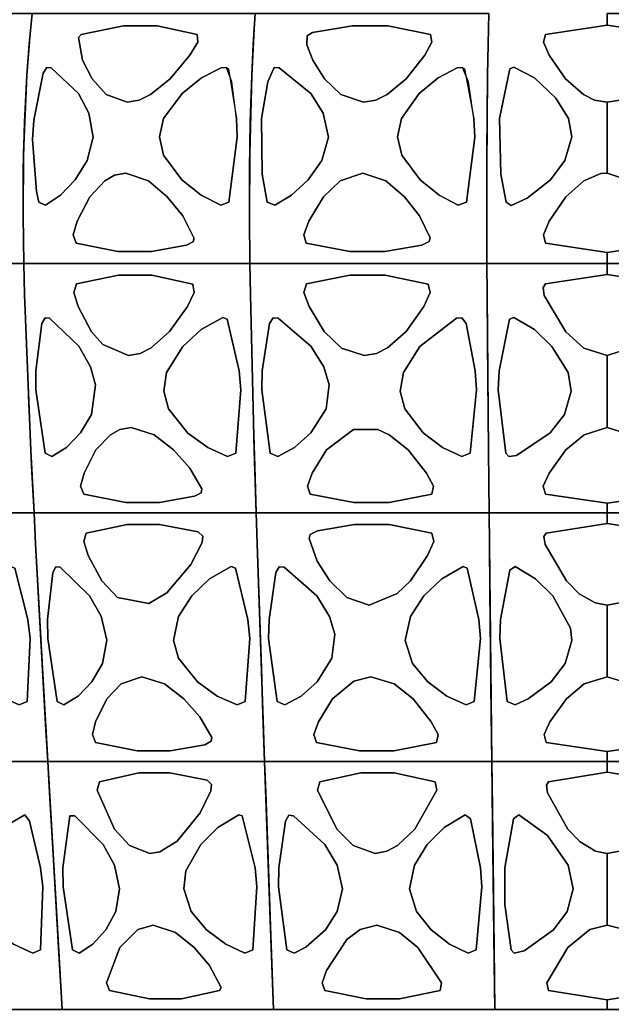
# Model space of a CAD drawing. Header units: centimetres. Extents: x -23.7 to 23.7, y -29.6 to 29.6.
# Tile 18 of 32: x -9.9 to 0.1, y -0.1 to 16.5. Entities that reach past the tile are written whole.
import ezdxf

# ---------------------------------------------------------------- set-up
doc = ezdxf.new("R2010")
doc.units = ezdxf.units.CM
doc.layers.get('0').update_dxf_attribs({"true_color": 0x5890e1})

msp = doc.modelspace()

# ---------------------------------------------------------------- linework, layer by layer
at = {"color": 121, "true_color": 0xa6e5e5}
for points in [[(-9.861, 14.006, 0), (-9.842, 14.801, 0), (-9.803, 15.59, 0), (-9.712, 16.629, 0), (-10.362, 16.629, 0), (-11.444, 16.629, 0), (-12.311, 16.629, 0), (-13.177, 16.629, 0), (-13.246, 16.112, 0), (-13.3, 15.59, 0), (-13.373, 14.271, 0), (-13.382, 13.209, 0), (-13.369, 12.415, 0), (-12.929, 12.415, 0), (-11.611, 12.415, 0), (-10.513, 12.415, 0), (-9.853, 12.415, 0), (-9.863, 13.209, 0)], [(-9.842, 14.801, 0), (-9.861, 14.006, 0), (-9.863, 13.209, 0), (-9.853, 12.415, 0), (-10.513, 12.415, 0), (-11.611, 12.415, 0), (-12.929, 12.415, 0), (-13.369, 12.415, 0), (-13.382, 13.209, 0), (-13.373, 14.271, 0), (-13.3, 15.59, 0), (-13.246, 16.112, 0), (-13.177, 16.629, 0), (-12.311, 16.629, 0), (-11.444, 16.629, 0), (-10.362, 16.629, 0), (-9.712, 16.629, 0), (-9.739, 16.371, 0), (-9.803, 15.59, 0)], [(-6.044, 14.006, 0), (-6.032, 14.801, 0), (-6.008, 15.59, 0), (-5.952, 16.629, 0), (-6.657, 16.629, 0), (-7.832, 16.629, 0), (-8.772, 16.629, 0), (-9.712, 16.629, 0), (-9.763, 16.112, 0), (-9.803, 15.59, 0), (-9.856, 14.271, 0), (-9.863, 13.209, 0), (-9.853, 12.415, 0), (-9.377, 12.415, 0), (-7.946, 12.415, 0), (-6.754, 12.415, 0), (-6.039, 12.415, 0), (-6.045, 13.209, 0)], [(-7.832, 16.629, 0), (-6.657, 16.629, 0), (-5.952, 16.629, 0), (-5.969, 16.371, 0), (-6.008, 15.59, 0), (-6.032, 14.801, 0), (-6.044, 14.006, 0), (-6.045, 13.209, 0), (-6.039, 12.415, 0), (-6.754, 12.415, 0), (-7.946, 12.415, 0), (-9.377, 12.415, 0), (-9.853, 12.415, 0), (-9.863, 13.209, 0), (-9.856, 14.271, 0), (-9.803, 15.59, 0), (-9.763, 16.112, 0), (-9.712, 16.629, 0), (-8.772, 16.629, 0)], [(-2.043, 14.006, 0), (-2.039, 14.801, 0), (-2.031, 15.59, 0), (-2.012, 16.629, 0), (-2.751, 16.629, 0), (-3.982, 16.629, 0), (-4.967, 16.629, 0), (-5.952, 16.629, 0), (-5.984, 16.112, 0), (-6.008, 15.59, 0), (-6.041, 14.271, 0), (-6.045, 13.209, 0), (-6.039, 12.415, 0), (-5.539, 12.415, 0), (-4.04, 12.415, 0), (-2.791, 12.415, 0), (-2.042, 12.415, 0), (-2.044, 13.209, 0)], [(-2.039, 14.801, 0), (-2.043, 14.006, 0), (-2.044, 13.209, 0), (-2.042, 12.415, 0), (-2.791, 12.415, 0), (-4.04, 12.415, 0), (-5.539, 12.415, 0), (-6.039, 12.415, 0), (-6.045, 13.209, 0), (-6.041, 14.271, 0), (-6.008, 15.59, 0), (-5.984, 16.112, 0), (-5.952, 16.629, 0), (-4.967, 16.629, 0), (-3.982, 16.629, 0), (-2.751, 16.629, 0), (-2.012, 16.629, 0), (-2.018, 16.371, 0), (-2.031, 15.59, 0)], [(-7.907, 15.17, 0), (-7.717, 15.263, 0), (-7.386, 15.53, 0), (-7.051, 15.929, 0), (-6.919, 16.146, 0), (-6.927, 16.278, 0), (-7.604, 16.421, 0), (-8.171, 16.421, 0), (-8.887, 16.278, 0), (-8.931, 16.224, 0), (-8.864, 15.843, 0), (-8.702, 15.529, 0), (-8.461, 15.263, 0), (-8.108, 15.133, 0)], [(-8.171, 16.421, 0), (-7.604, 16.421, 0), (-6.927, 16.278, 0), (-6.919, 16.146, 0), (-7.051, 15.929, 0), (-7.386, 15.53, 0), (-7.717, 15.263, 0), (-7.907, 15.17, 0), (-8.108, 15.133, 0), (-8.461, 15.263, 0), (-8.702, 15.529, 0), (-8.864, 15.843, 0), (-8.931, 16.224, 0), (-8.887, 16.278, 0)], [(-3.723, 15.264, 0), (-3.915, 15.17, 0), (-4.124, 15.133, 0), (-4.504, 15.263, 0), (-4.78, 15.529, 0), (-4.98, 15.843, 0), (-5.081, 16.1, 0), (-5.073, 16.254, 0), (-4.981, 16.307, 0), (-4.307, 16.421, 0), (-3.714, 16.421, 0), (-2.994, 16.278, 0), (-2.972, 16.146, 0), (-3.089, 15.929, 0), (-3.401, 15.53, 0)], [(-3.915, 15.17, 0), (-3.723, 15.264, 0), (-3.401, 15.53, 0), (-3.089, 15.929, 0), (-2.972, 16.146, 0), (-2.994, 16.278, 0), (-3.714, 16.421, 0), (-4.307, 16.421, 0), (-4.981, 16.307, 0), (-5.073, 16.254, 0), (-5.081, 16.1, 0), (-4.98, 15.843, 0), (-4.78, 15.529, 0), (-4.504, 15.263, 0), (-4.124, 15.133, 0)], [(-9.641, 13.625, 0), (-9.705, 14.507, 0), (-9.684, 14.83, 0), (-9.525, 15.623, 0), (-9.462, 15.721, 0), (-9.39, 15.716, 0), (-8.931, 15.282, 0), (-8.753, 14.951, 0), (-8.68, 14.545, 0), (-8.782, 14.149, 0), (-8.987, 13.824, 0), (-9.235, 13.566, 0), (-9.487, 13.399, 0), (-9.6, 13.445, 0)], [(-9.705, 14.507, 0), (-9.641, 13.625, 0), (-9.6, 13.445, 0), (-9.487, 13.399, 0), (-9.235, 13.566, 0), (-8.987, 13.824, 0), (-8.782, 14.149, 0), (-8.68, 14.545, 0), (-8.753, 14.951, 0), (-8.931, 15.282, 0), (-9.39, 15.716, 0), (-9.462, 15.721, 0), (-9.525, 15.623, 0), (-9.684, 14.83, 0)], [(-6.392, 13.445, 0), (-6.252, 14.543, 0), (-6.263, 14.857, 0), (-6.343, 15.476, 0), (-6.432, 15.721, 0), (-6.524, 15.716, 0), (-6.853, 15.543, 0), (-7.183, 15.28, 0), (-7.495, 14.856, 0), (-7.565, 14.547, 0), (-7.496, 14.241, 0), (-7.186, 13.823, 0), (-6.859, 13.565, 0), (-6.532, 13.398, 0)], [(-6.252, 14.543, 0), (-6.392, 13.445, 0), (-6.532, 13.398, 0), (-6.859, 13.565, 0), (-7.186, 13.823, 0), (-7.496, 14.241, 0), (-7.565, 14.547, 0), (-7.495, 14.856, 0), (-7.183, 15.28, 0), (-6.853, 15.543, 0), (-6.524, 15.716, 0), (-6.432, 15.721, 0), (-6.402, 15.698, 0), (-6.263, 14.857, 0)], [(-5.833, 13.917, 0), (-5.845, 14.857, 0), (-5.734, 15.476, 0), (-5.628, 15.721, 0), (-5.548, 15.716, 0), (-5.014, 15.281, 0), (-4.804, 14.951, 0), (-4.716, 14.545, 0), (-4.826, 14.149, 0), (-5.056, 13.824, 0), (-5.337, 13.566, 0), (-5.621, 13.399, 0), (-5.747, 13.445, 0)], [(-5.845, 14.857, 0), (-5.833, 13.917, 0), (-5.747, 13.445, 0), (-5.621, 13.399, 0), (-5.337, 13.566, 0), (-5.056, 13.824, 0), (-4.826, 14.149, 0), (-4.716, 14.545, 0), (-4.804, 14.951, 0), (-5.014, 15.281, 0), (-5.548, 15.716, 0), (-5.628, 15.721, 0), (-5.734, 15.476, 0)], [(-2.385, 13.445, 0), (-2.248, 14.543, 0), (-2.262, 14.857, 0), (-2.355, 15.476, 0), (-2.454, 15.721, 0), (-2.544, 15.716, 0), (-2.864, 15.543, 0), (-3.182, 15.28, 0), (-3.482, 14.856, 0), (-3.547, 14.547, 0), (-3.476, 14.241, 0), (-3.169, 13.823, 0), (-2.847, 13.565, 0), (-2.524, 13.398, 0)], [(-2.248, 14.543, 0), (-2.385, 13.445, 0), (-2.524, 13.398, 0), (-2.847, 13.565, 0), (-3.169, 13.823, 0), (-3.476, 14.241, 0), (-3.547, 14.547, 0), (-3.482, 14.856, 0), (-3.182, 15.28, 0), (-2.864, 15.543, 0), (-2.544, 15.716, 0), (-2.454, 15.721, 0), (-2.422, 15.698, 0), (-2.262, 14.857, 0)], [(-1.831, 14.857, 0), (-1.809, 13.917, 0), (-1.719, 13.445, 0), (-1.633, 13.389, 0), (-1.363, 13.512, 0), (-0.972, 13.823, 0), (-0.725, 14.148, 0), (-0.609, 14.547, 0), (-0.667, 14.856, 0), (-0.879, 15.204, 0), (-1.238, 15.543, 0), (-1.586, 15.727, 0), (-1.655, 15.697, 0)], [(-1.809, 13.917, 0), (-1.831, 14.857, 0), (-1.655, 15.697, 0), (-1.586, 15.727, 0), (-1.238, 15.543, 0), (-0.879, 15.204, 0), (-0.667, 14.856, 0), (-0.609, 14.547, 0), (-0.725, 14.148, 0), (-0.972, 13.823, 0), (-1.363, 13.512, 0), (-1.633, 13.389, 0), (-1.719, 13.445, 0)], [(-7.751, 13.809, 0), (-8.131, 13.939, 0), (-8.321, 13.902, 0), (-8.485, 13.808, 0), (-8.74, 13.537, 0), (-8.953, 13.125, 0), (-9.018, 12.897, 0), (-8.97, 12.758, 0), (-8.264, 12.613, 0), (-7.699, 12.613, 0), (-7.107, 12.719, 0), (-6.993, 12.782, 0), (-6.983, 12.848, 0), (-7.173, 13.214, 0), (-7.435, 13.539, 0)], [(-8.131, 13.939, 0), (-7.751, 13.809, 0), (-7.435, 13.539, 0), (-7.173, 13.214, 0), (-6.983, 12.848, 0), (-6.993, 12.782, 0), (-7.107, 12.719, 0), (-7.699, 12.613, 0), (-8.264, 12.613, 0), (-8.97, 12.758, 0), (-9.018, 12.897, 0), (-8.953, 13.125, 0), (-8.74, 13.537, 0), (-8.485, 13.808, 0), (-8.321, 13.902, 0)], [(-3.762, 12.613, 0), (-4.354, 12.613, 0), (-5.088, 12.758, 0), (-5.131, 12.897, 0), (-5.048, 13.125, 0), (-4.797, 13.537, 0), (-4.514, 13.808, 0), (-4.136, 13.939, 0), (-3.744, 13.809, 0), (-3.429, 13.538, 0), (-3.177, 13.214, 0), (-3.001, 12.848, 0), (-3.015, 12.782, 0), (-3.137, 12.719, 0)], [(-4.354, 12.613, 0), (-3.762, 12.613, 0), (-3.137, 12.719, 0), (-3.015, 12.782, 0), (-3.001, 12.848, 0), (-3.177, 13.214, 0), (-3.429, 13.538, 0), (-3.744, 13.809, 0), (-4.136, 13.939, 0), (-4.514, 13.808, 0), (-4.797, 13.537, 0), (-5.048, 13.125, 0), (-5.131, 12.897, 0), (-5.088, 12.758, 0)], [(-13.188, 8.994, 0), (-13.352, 11.887, 0), (-13.369, 12.415, 0), (-12.929, 12.415, 0), (-10.732, 12.415, 0), (-9.853, 12.415, 0), (-9.841, 11.887, 0), (-9.734, 9.256, 0), (-9.68, 8.206, 0), (-10.328, 8.206, 0), (-11.407, 8.206, 0), (-12.27, 8.206, 0), (-13.134, 8.206, 0)], [(-13.352, 11.887, 0), (-13.257, 10.044, 0), (-13.188, 8.994, 0), (-13.134, 8.206, 0), (-12.27, 8.206, 0), (-11.407, 8.206, 0), (-10.328, 8.206, 0), (-9.68, 8.206, 0), (-9.734, 9.256, 0), (-9.841, 11.887, 0), (-9.853, 12.415, 0), (-10.293, 12.415, 0), (-11.611, 12.415, 0), (-12.929, 12.415, 0), (-13.369, 12.415, 0)], [(-9.841, 11.887, 0), (-9.771, 10.044, 0), (-9.721, 8.994, 0), (-9.68, 8.206, 0), (-8.744, 8.206, 0), (-7.807, 8.206, 0), (-6.636, 8.206, 0), (-5.933, 8.206, 0), (-5.966, 9.256, 0), (-6.031, 11.887, 0), (-6.039, 12.415, 0), (-6.516, 12.415, 0), (-7.946, 12.415, 0), (-9.377, 12.415, 0), (-9.853, 12.415, 0)], [(-9.377, 12.415, 0), (-7.946, 12.415, 0), (-6.516, 12.415, 0), (-6.039, 12.415, 0), (-6.031, 11.887, 0), (-5.966, 9.256, 0), (-5.933, 8.206, 0), (-6.636, 8.206, 0), (-7.807, 8.206, 0), (-8.744, 8.206, 0), (-9.68, 8.206, 0), (-9.721, 8.994, 0), (-9.841, 11.887, 0), (-9.853, 12.415, 0)], [(-2.742, 8.206, 0), (-3.969, 8.206, 0), (-4.951, 8.206, 0), (-5.933, 8.206, 0), (-5.958, 8.994, 0), (-6.031, 11.887, 0), (-6.039, 12.415, 0), (-5.539, 12.415, 0), (-3.041, 12.415, 0), (-2.042, 12.415, 0), (-2.039, 11.887, 0), (-2.017, 9.256, 0), (-2.006, 8.206, 0)], [(-3.969, 8.206, 0), (-2.742, 8.206, 0), (-2.006, 8.206, 0), (-2.017, 9.256, 0), (-2.039, 11.887, 0), (-2.042, 12.415, 0), (-2.541, 12.415, 0), (-4.04, 12.415, 0), (-5.539, 12.415, 0), (-6.039, 12.415, 0), (-6.031, 11.887, 0), (-5.989, 10.044, 0), (-5.958, 8.994, 0), (-5.933, 8.206, 0), (-4.951, 8.206, 0)], [(-2.034, 11.096, 0), (-2.022, 9.781, 0), (-2.014, 8.994, 0), (-2.006, 8.206, 0), (-1.607, 8.206, 0), (-1.208, 8.206, 0), (-0.012, 8.206, 0), (-0.012, 8.369, 0), (-1.054, 8.522, 0), (-1.091, 8.657, 0), (-0.993, 8.876, 0), (-0.71, 9.269, 0), (-0.404, 9.524, 0), (-0.012, 9.644, 0), (-0.012, 10.246, 0), (-0.012, 10.858, 0), (-0.405, 10.986, 0), (-0.711, 11.262, 0), (-1.076, 11.875, 0), (-1.095, 12.009, 0), (-1.055, 12.067, 0), (-0.012, 12.228, 0), (-0.012, 12.415, 0), (-1.23, 12.415, 0), (-1.636, 12.415, 0), (-2.042, 12.415, 0), (-2.039, 11.887, 0)], [(-2.017, 9.256, 0), (-2.034, 11.096, 0), (-2.039, 11.887, 0), (-2.042, 12.415, 0), (-1.636, 12.415, 0), (-1.23, 12.415, 0), (-0.012, 12.415, 0), (-0.012, 12.228, 0), (-1.055, 12.067, 0), (-1.095, 12.009, 0), (-1.076, 11.875, 0), (-0.711, 11.262, 0), (-0.405, 10.986, 0), (-0.012, 10.858, 0), (-0.012, 10.246, 0), (-0.012, 9.644, 0), (-0.404, 9.524, 0), (-0.71, 9.269, 0), (-0.993, 8.876, 0), (-1.091, 8.657, 0), (-1.054, 8.522, 0), (-0.012, 8.369, 0), (-0.012, 8.206, 0), (-1.208, 8.206, 0), (-1.607, 8.206, 0), (-2.006, 8.206, 0), (-2.011, 8.731, 0)], [(-8.258, 12.213, 0), (-7.692, 12.213, 0), (-7.001, 12.066, 0), (-6.978, 11.924, 0), (-7.091, 11.689, 0), (-7.394, 11.263, 0), (-7.704, 10.988, 0), (-7.888, 10.894, 0), (-8.085, 10.858, 0), (-8.52, 11.048, 0), (-8.709, 11.262, 0), (-8.935, 11.687, 0), (-9.006, 11.923, 0), (-8.961, 12.067, 0)], [(-7.692, 12.213, 0), (-8.258, 12.213, 0), (-8.961, 12.067, 0), (-9.006, 11.923, 0), (-8.935, 11.687, 0), (-8.709, 11.262, 0), (-8.52, 11.048, 0), (-8.085, 10.858, 0), (-7.888, 10.894, 0), (-7.704, 10.988, 0), (-7.394, 11.263, 0), (-7.091, 11.689, 0), (-6.978, 11.924, 0), (-7.001, 12.066, 0)], [(-3.758, 12.213, 0), (-4.352, 12.213, 0), (-5.085, 12.067, 0), (-5.127, 11.924, 0), (-5.041, 11.689, 0), (-4.784, 11.263, 0), (-4.494, 10.987, 0), (-4.111, 10.858, 0), (-3.905, 10.894, 0), (-3.717, 10.988, 0), (-3.405, 11.263, 0), (-3.108, 11.689, 0), (-3, 11.924, 0), (-3.031, 12.066, 0)], [(-4.352, 12.213, 0), (-3.758, 12.213, 0), (-3.031, 12.066, 0), (-3, 11.924, 0), (-3.108, 11.689, 0), (-3.405, 11.263, 0), (-3.717, 10.988, 0), (-3.905, 10.894, 0), (-4.111, 10.858, 0), (-4.494, 10.987, 0), (-4.784, 11.263, 0), (-5.041, 11.689, 0), (-5.127, 11.924, 0), (-5.085, 12.067, 0)], [(-9.65, 10.279, 0), (-9.494, 9.212, 0), (-9.379, 9.159, 0), (-9.135, 9.311, 0), (-8.899, 9.554, 0), (-8.713, 9.868, 0), (-8.643, 10.368, 0), (-8.727, 10.669, 0), (-8.923, 11.016, 0), (-9.42, 11.49, 0), (-9.493, 11.498, 0), (-9.548, 11.401, 0), (-9.649, 10.603, 0)], [(-9.494, 9.212, 0), (-9.65, 10.279, 0), (-9.649, 10.603, 0), (-9.548, 11.401, 0), (-9.493, 11.498, 0), (-9.42, 11.49, 0), (-8.923, 11.016, 0), (-8.727, 10.669, 0), (-8.643, 10.368, 0), (-8.713, 9.868, 0), (-8.899, 9.554, 0), (-9.135, 9.311, 0), (-9.379, 9.159, 0)], [(-6.862, 11.298, 0), (-7.169, 11.014, 0), (-7.445, 10.571, 0), (-7.493, 10.26, 0), (-7.411, 9.959, 0), (-7.088, 9.553, 0), (-6.751, 9.31, 0), (-6.417, 9.159, 0), (-6.279, 9.212, 0), (-6.192, 10.279, 0), (-6.22, 10.603, 0), (-6.422, 11.474, 0), (-6.495, 11.503, 0)], [(-7.169, 11.014, 0), (-6.862, 11.298, 0), (-6.495, 11.503, 0), (-6.422, 11.474, 0), (-6.22, 10.603, 0), (-6.192, 10.279, 0), (-6.279, 9.212, 0), (-6.417, 9.159, 0), (-6.751, 9.31, 0), (-7.088, 9.553, 0), (-7.411, 9.959, 0), (-7.493, 10.26, 0), (-7.445, 10.571, 0)], [(-5.839, 10.279, 0), (-5.695, 9.212, 0), (-5.568, 9.159, 0), (-5.288, 9.31, 0), (-5.013, 9.554, 0), (-4.755, 9.959, 0), (-4.705, 10.368, 0), (-4.794, 10.669, 0), (-5.011, 11.016, 0), (-5.565, 11.49, 0), (-5.646, 11.498, 0), (-5.707, 11.401, 0), (-5.831, 10.603, 0)], [(-5.695, 9.212, 0), (-5.839, 10.279, 0), (-5.831, 10.603, 0), (-5.707, 11.401, 0), (-5.646, 11.498, 0), (-5.565, 11.49, 0), (-5.011, 11.016, 0), (-4.794, 10.669, 0), (-4.705, 10.368, 0), (-4.755, 9.959, 0), (-5.013, 9.554, 0), (-5.288, 9.31, 0), (-5.568, 9.159, 0)], [(-2.325, 9.212, 0), (-2.215, 10.279, 0), (-2.238, 10.603, 0), (-2.394, 11.4, 0), (-2.462, 11.498, 0), (-2.553, 11.49, 0), (-3.172, 11.014, 0), (-3.45, 10.571, 0), (-3.502, 10.26, 0), (-3.426, 9.959, 0), (-3.115, 9.554, 0), (-2.79, 9.31, 0), (-2.464, 9.159, 0)], [(-2.215, 10.279, 0), (-2.325, 9.212, 0), (-2.464, 9.159, 0), (-2.79, 9.31, 0), (-3.115, 9.554, 0), (-3.426, 9.959, 0), (-3.502, 10.26, 0), (-3.45, 10.571, 0), (-3.172, 11.014, 0), (-2.553, 11.49, 0), (-2.462, 11.498, 0), (-2.394, 11.4, 0), (-2.238, 10.603, 0)], [(-1.852, 10.279, 0), (-1.723, 9.212, 0), (-1.672, 9.159, 0), (-1.542, 9.175, 0), (-0.975, 9.554, 0), (-0.731, 9.868, 0), (-0.62, 10.26, 0), (-0.674, 10.571, 0), (-0.945, 11.014, 0), (-1.239, 11.298, 0), (-1.59, 11.503, 0), (-1.66, 11.473, 0), (-1.836, 10.603, 0)], [(-1.723, 9.212, 0), (-1.852, 10.279, 0), (-1.836, 10.603, 0), (-1.66, 11.473, 0), (-1.59, 11.503, 0), (-1.239, 11.298, 0), (-0.945, 11.014, 0), (-0.674, 10.571, 0), (-0.62, 10.26, 0), (-0.731, 9.868, 0), (-0.975, 9.554, 0), (-1.542, 9.175, 0), (-1.672, 9.159, 0)], [(-8.042, 9.644, 0), (-7.655, 9.524, 0), (-7.326, 9.269, 0), (-7.053, 8.96, 0), (-6.851, 8.609, 0), (-6.859, 8.546, 0), (-6.972, 8.485, 0), (-7.563, 8.382, 0), (-8.129, 8.382, 0), (-8.84, 8.522, 0), (-8.894, 8.657, 0), (-8.837, 8.876, 0), (-8.639, 9.268, 0), (-8.393, 9.523, 0), (-8.231, 9.61, 0)], [(-7.655, 9.524, 0), (-8.042, 9.644, 0), (-8.231, 9.61, 0), (-8.393, 9.523, 0), (-8.639, 9.268, 0), (-8.837, 8.876, 0), (-8.894, 8.657, 0), (-8.84, 8.522, 0), (-8.129, 8.382, 0), (-7.563, 8.382, 0), (-6.972, 8.485, 0), (-6.859, 8.546, 0), (-6.851, 8.609, 0), (-7.053, 8.96, 0), (-7.326, 9.269, 0)], [(-3.883, 9.61, 0), (-3.693, 9.524, 0), (-3.37, 9.268, 0), (-3.059, 8.875, 0), (-2.943, 8.657, 0), (-2.97, 8.522, 0), (-3.693, 8.382, 0), (-4.286, 8.382, 0), (-5.023, 8.522, 0), (-5.069, 8.657, 0), (-4.99, 8.876, 0), (-4.747, 9.268, 0), (-4.29, 9.61, 0)], [(-3.693, 9.524, 0), (-3.883, 9.61, 0), (-4.29, 9.61, 0), (-4.747, 9.268, 0), (-4.99, 8.876, 0), (-5.069, 8.657, 0), (-5.023, 8.522, 0), (-4.286, 8.382, 0), (-3.693, 8.382, 0), (-2.97, 8.522, 0), (-2.943, 8.657, 0), (-3.059, 8.875, 0), (-3.37, 9.268, 0)], [(-10.082, 4.014, 0), (-11.135, 4.014, 0), (-11.978, 4.014, 0), (-12.821, 4.014, 0), (-12.882, 4.799, 0), (-12.942, 5.585, 0), (-13.097, 7.682, 0), (-13.134, 8.206, 0), (-12.702, 8.206, 0), (-11.407, 8.206, 0), (-10.112, 8.206, 0), (-9.68, 8.206, 0), (-9.653, 7.682, 0), (-9.48, 4.538, 0), (-9.45, 4.014, 0)], [(-11.135, 4.014, 0), (-10.082, 4.014, 0), (-9.45, 4.014, 0), (-9.48, 4.538, 0), (-9.653, 7.682, 0), (-9.68, 8.206, 0), (-10.112, 8.206, 0), (-11.407, 8.206, 0), (-12.702, 8.206, 0), (-13.134, 8.206, 0), (-13.097, 7.682, 0), (-12.942, 5.585, 0), (-12.882, 4.799, 0), (-12.821, 4.014, 0), (-11.978, 4.014, 0)], [(-9.539, 5.585, 0), (-9.653, 7.682, 0), (-9.68, 8.206, 0), (-9.212, 8.206, 0), (-7.807, 8.206, 0), (-6.401, 8.206, 0), (-5.933, 8.206, 0), (-5.916, 7.682, 0), (-5.81, 4.538, 0), (-5.792, 4.014, 0), (-6.478, 4.014, 0), (-7.621, 4.014, 0), (-8.535, 4.014, 0), (-9.45, 4.014, 0), (-9.495, 4.799, 0)], [(-9.653, 7.682, 0), (-9.539, 5.585, 0), (-9.495, 4.799, 0), (-9.45, 4.014, 0), (-8.535, 4.014, 0), (-7.621, 4.014, 0), (-6.478, 4.014, 0), (-5.792, 4.014, 0), (-5.81, 4.538, 0), (-5.916, 7.682, 0), (-5.933, 8.206, 0), (-6.401, 8.206, 0), (-7.807, 8.206, 0), (-9.212, 8.206, 0), (-9.68, 8.206, 0)], [(-3.969, 8.206, 0), (-5.442, 8.206, 0), (-5.933, 8.206, 0), (-5.916, 7.682, 0), (-5.846, 5.585, 0), (-5.819, 4.799, 0), (-5.792, 4.014, 0), (-4.833, 4.014, 0), (-3.875, 4.014, 0), (-2.677, 4.014, 0), (-1.958, 4.014, 0), (-1.965, 4.538, 0), (-2, 7.682, 0), (-2.006, 8.206, 0), (-2.497, 8.206, 0)], [(-5.442, 8.206, 0), (-3.969, 8.206, 0), (-2.497, 8.206, 0), (-2.006, 8.206, 0), (-2, 7.682, 0), (-1.965, 4.538, 0), (-1.958, 4.014, 0), (-2.677, 4.014, 0), (-3.875, 4.014, 0), (-4.833, 4.014, 0), (-5.792, 4.014, 0), (-5.819, 4.799, 0), (-5.846, 5.585, 0), (-5.916, 7.682, 0), (-5.933, 8.206, 0)], [(-1.968, 4.799, 0), (-1.992, 6.895, 0), (-2, 7.682, 0), (-2.006, 8.206, 0), (-1.607, 8.206, 0), (-1.208, 8.206, 0), (-0.012, 8.206, 0), (-0.012, 8.025, 0), (-1.04, 7.864, 0), (-1.08, 7.807, 0), (-1.06, 7.671, 0), (-0.702, 7.057, 0), (-0.484, 6.841, 0), (-0.216, 6.686, 0), (-0.012, 6.649, 0), (-0.012, 5.439, 0), (-0.401, 5.319, 0), (-0.702, 5.067, 0), (-0.979, 4.68, 0), (-1.076, 4.465, 0), (-1.04, 4.332, 0), (-0.012, 4.18, 0), (-0.012, 4.014, 0), (-1.18, 4.014, 0), (-1.569, 4.014, 0), (-1.958, 4.014, 0)], [(-1.992, 6.895, 0), (-1.968, 4.799, 0), (-1.958, 4.014, 0), (-1.569, 4.014, 0), (-1.18, 4.014, 0), (-0.012, 4.014, 0), (-0.012, 4.18, 0), (-1.04, 4.332, 0), (-1.076, 4.465, 0), (-0.979, 4.68, 0), (-0.702, 5.067, 0), (-0.401, 5.319, 0), (-0.012, 5.439, 0), (-0.012, 6.649, 0), (-0.216, 6.686, 0), (-0.484, 6.841, 0), (-0.702, 7.057, 0), (-1.06, 7.671, 0), (-1.08, 7.807, 0), (-1.04, 7.864, 0), (-0.012, 8.025, 0), (-0.012, 8.206, 0), (-1.208, 8.206, 0), (-1.607, 8.206, 0), (-2.006, 8.206, 0), (-2, 7.682, 0)], [(-6.911, 7.887, 0), (-7.563, 8.012, 0), (-8.109, 8.011, 0), (-8.799, 7.864, 0), (-8.84, 7.72, 0), (-8.766, 7.484, 0), (-8.538, 7.057, 0), (-8.274, 6.78, 0), (-7.746, 6.678, 0), (-7.441, 6.858, 0), (-7.034, 7.336, 0), (-6.846, 7.706, 0), (-6.834, 7.815, 0)], [(-7.563, 8.012, 0), (-6.911, 7.887, 0), (-6.834, 7.815, 0), (-6.846, 7.706, 0), (-7.034, 7.336, 0), (-7.441, 6.858, 0), (-7.746, 6.678, 0), (-8.274, 6.78, 0), (-8.538, 7.057, 0), (-8.766, 7.484, 0), (-8.84, 7.72, 0), (-8.799, 7.864, 0), (-8.109, 8.011, 0)], [(-3.689, 8.011, 0), (-4.274, 8.011, 0), (-4.897, 7.903, 0), (-5.021, 7.839, 0), (-5.04, 7.772, 0), (-4.905, 7.393, 0), (-4.691, 7.057, 0), (-4.404, 6.78, 0), (-4.026, 6.649, 0), (-3.553, 6.843, 0), (-3.331, 7.058, 0), (-3.043, 7.485, 0), (-2.939, 7.721, 0), (-2.97, 7.864, 0)], [(-4.274, 8.011, 0), (-3.689, 8.011, 0), (-2.97, 7.864, 0), (-2.939, 7.721, 0), (-3.043, 7.485, 0), (-3.331, 7.058, 0), (-3.553, 6.843, 0), (-4.026, 6.649, 0), (-4.404, 6.78, 0), (-4.691, 7.057, 0), (-4.905, 7.393, 0), (-5.04, 7.772, 0), (-5.021, 7.839, 0), (-4.897, 7.903, 0)], [(-10.006, 7.274, 0), (-9.785, 6.409, 0), (-9.746, 6.087, 0), (-9.797, 5.022, 0), (-9.929, 4.967, 0), (-10.261, 5.115, 0), (-10.597, 5.355, 0), (-10.923, 5.756, 0), (-11.01, 6.053, 0), (-10.937, 6.459, 0), (-10.72, 6.807, 0), (-10.428, 7.094, 0), (-10.077, 7.303, 0)], [(-9.785, 6.409, 0), (-10.006, 7.274, 0), (-10.077, 7.303, 0), (-10.428, 7.094, 0), (-10.72, 6.807, 0), (-10.937, 6.459, 0), (-11.01, 6.053, 0), (-10.923, 5.756, 0), (-10.597, 5.355, 0), (-10.261, 5.115, 0), (-9.929, 4.967, 0), (-9.797, 5.022, 0), (-9.746, 6.087, 0)], [(-9.239, 7.29, 0), (-8.743, 6.808, 0), (-8.546, 6.461, 0), (-8.452, 6.056, 0), (-8.525, 5.666, 0), (-8.705, 5.355, 0), (-8.935, 5.115, 0), (-9.175, 4.967, 0), (-9.289, 5.022, 0), (-9.449, 6.087, 0), (-9.451, 6.409, 0), (-9.364, 7.202, 0), (-9.312, 7.298, 0)], [(-8.743, 6.808, 0), (-9.239, 7.29, 0), (-9.312, 7.298, 0), (-9.364, 7.202, 0), (-9.451, 6.409, 0), (-9.449, 6.087, 0), (-9.289, 5.022, 0), (-9.175, 4.967, 0), (-8.935, 5.115, 0), (-8.705, 5.355, 0), (-8.525, 5.666, 0), (-8.452, 6.056, 0), (-8.546, 6.461, 0)], [(-6.072, 6.409, 0), (-6.284, 7.274, 0), (-6.357, 7.303, 0), (-6.718, 7.094, 0), (-7.018, 6.807, 0), (-7.245, 6.459, 0), (-7.327, 6.053, 0), (-7.245, 5.756, 0), (-6.924, 5.355, 0), (-6.589, 5.115, 0), (-6.256, 4.967, 0), (-6.12, 5.021, 0), (-6.041, 6.087, 0)], [(-6.284, 7.274, 0), (-6.072, 6.409, 0), (-6.041, 6.087, 0), (-6.12, 5.021, 0), (-6.256, 4.967, 0), (-6.589, 5.115, 0), (-6.924, 5.355, 0), (-7.245, 5.756, 0), (-7.327, 6.053, 0), (-7.245, 6.459, 0), (-7.018, 6.807, 0), (-6.718, 7.094, 0), (-6.357, 7.303, 0)], [(-5.724, 6.087, 0), (-5.578, 5.022, 0), (-5.452, 4.967, 0), (-5.176, 5.115, 0), (-4.906, 5.355, 0), (-4.655, 5.756, 0), (-4.608, 6.161, 0), (-4.696, 6.46, 0), (-4.911, 6.809, 0), (-5.462, 7.29, 0), (-5.543, 7.298, 0), (-5.602, 7.202, 0), (-5.717, 6.409, 0)], [(-5.578, 5.022, 0), (-5.724, 6.087, 0), (-5.717, 6.409, 0), (-5.602, 7.202, 0), (-5.543, 7.298, 0), (-5.462, 7.29, 0), (-4.911, 6.809, 0), (-4.696, 6.46, 0), (-4.608, 6.161, 0), (-4.655, 5.756, 0), (-4.906, 5.355, 0), (-5.176, 5.115, 0), (-5.452, 4.967, 0)], [(-2.176, 6.409, 0), (-2.372, 7.274, 0), (-2.444, 7.303, 0), (-2.804, 7.094, 0), (-3.103, 6.807, 0), (-3.333, 6.459, 0), (-3.422, 6.053, 0), (-3.299, 5.666, 0), (-3.04, 5.355, 0), (-2.717, 5.115, 0), (-2.394, 4.967, 0), (-2.257, 5.021, 0), (-2.152, 6.087, 0)], [(-2.372, 7.274, 0), (-2.176, 6.409, 0), (-2.152, 6.087, 0), (-2.257, 5.021, 0), (-2.394, 4.967, 0), (-2.717, 5.115, 0), (-3.04, 5.355, 0), (-3.299, 5.666, 0), (-3.422, 6.053, 0), (-3.333, 6.459, 0), (-3.103, 6.807, 0), (-2.804, 7.094, 0), (-2.444, 7.303, 0)], [(-1.81, 6.409, 0), (-1.657, 7.239, 0), (-1.567, 7.303, 0), (-1.22, 7.094, 0), (-0.929, 6.807, 0), (-0.634, 6.262, 0), (-0.611, 6.053, 0), (-0.72, 5.667, 0), (-0.96, 5.355, 0), (-1.345, 5.067, 0), (-1.565, 4.967, 0), (-1.698, 5.021, 0), (-1.825, 6.087, 0)], [(-1.657, 7.239, 0), (-1.81, 6.409, 0), (-1.825, 6.087, 0), (-1.698, 5.021, 0), (-1.565, 4.967, 0), (-1.345, 5.067, 0), (-0.96, 5.355, 0), (-0.72, 5.667, 0), (-0.611, 6.053, 0), (-0.634, 6.262, 0), (-0.929, 6.807, 0), (-1.22, 7.094, 0), (-1.567, 7.303, 0)], [(-7.48, 5.32, 0), (-7.154, 5.068, 0), (-6.882, 4.763, 0), (-6.682, 4.418, 0), (-6.69, 4.356, 0), (-6.8, 4.295, 0), (-7.383, 4.193, 0), (-7.941, 4.193, 0), (-8.642, 4.332, 0), (-8.696, 4.465, 0), (-8.641, 4.68, 0), (-8.45, 5.067, 0), (-8.21, 5.319, 0), (-7.864, 5.439, 0)], [(-7.154, 5.068, 0), (-7.48, 5.32, 0), (-7.864, 5.439, 0), (-8.21, 5.319, 0), (-8.45, 5.067, 0), (-8.641, 4.68, 0), (-8.696, 4.465, 0), (-8.642, 4.332, 0), (-7.941, 4.193, 0), (-7.383, 4.193, 0), (-6.8, 4.295, 0), (-6.69, 4.356, 0), (-6.682, 4.418, 0), (-6.882, 4.763, 0)], [(-4.884, 4.68, 0), (-4.646, 5.067, 0), (-4.287, 5.368, 0), (-3.999, 5.439, 0), (-3.606, 5.32, 0), (-3.287, 5.067, 0), (-2.98, 4.68, 0), (-2.866, 4.465, 0), (-2.891, 4.332, 0), (-3.604, 4.193, 0), (-4.188, 4.193, 0), (-4.916, 4.332, 0), (-4.961, 4.465, 0)], [(-4.646, 5.067, 0), (-4.884, 4.68, 0), (-4.961, 4.465, 0), (-4.916, 4.332, 0), (-4.188, 4.193, 0), (-3.604, 4.193, 0), (-2.891, 4.332, 0), (-2.866, 4.465, 0), (-2.98, 4.68, 0), (-3.287, 5.067, 0), (-3.606, 5.32, 0), (-3.999, 5.439, 0), (-4.287, 5.368, 0)], [(-9.871, 4.014, 0), (-11.978, 4.014, 0), (-12.399, 4.014, 0), (-12.821, 4.014, 0), (-12.779, 3.49, 0), (-12.612, 1.396, 0), (-12.549, 0.611, 0), (-12.486, -0.174, 0), (-11.665, -0.174, 0), (-10.845, -0.174, 0), (-9.819, -0.174, 0), (-9.203, -0.174, 0), (-9.265, 0.873, 0), (-9.358, 2.443, 0), (-9.419, 3.49, 0), (-9.45, 4.014, 0)], [(-11.978, 4.014, 0), (-9.871, 4.014, 0), (-9.45, 4.014, 0), (-9.419, 3.49, 0), (-9.358, 2.443, 0), (-9.265, 0.873, 0), (-9.203, -0.174, 0), (-9.819, -0.174, 0), (-10.845, -0.174, 0), (-11.665, -0.174, 0), (-12.486, -0.174, 0), (-12.57, 0.873, 0), (-12.779, 3.49, 0), (-12.821, 4.014, 0), (-12.399, 4.014, 0)], [(-5.679, 0.873, 0), (-5.764, 3.228, 0), (-5.792, 4.014, 0), (-6.249, 4.014, 0), (-8.992, 4.014, 0), (-9.45, 4.014, 0), (-9.404, 3.228, 0), (-9.296, 1.396, 0), (-9.25, 0.611, 0), (-9.203, -0.174, 0), (-8.312, -0.174, 0), (-7.422, -0.174, 0), (-6.309, -0.174, 0), (-5.641, -0.174, 0)], [(-8.992, 4.014, 0), (-6.249, 4.014, 0), (-5.792, 4.014, 0), (-5.764, 3.228, 0), (-5.679, 0.873, 0), (-5.641, -0.174, 0), (-6.309, -0.174, 0), (-7.422, -0.174, 0), (-8.312, -0.174, 0), (-9.203, -0.174, 0), (-9.25, 0.611, 0), (-9.358, 2.443, 0), (-9.419, 3.49, 0), (-9.45, 4.014, 0)], [(-3.875, 4.014, 0), (-4.833, 4.014, 0), (-5.313, 4.014, 0), (-5.792, 4.014, 0), (-5.773, 3.49, 0), (-5.698, 1.396, 0), (-5.669, 0.611, 0), (-5.641, -0.174, 0), (-4.707, -0.174, 0), (-3.774, -0.174, 0), (-2.607, -0.174, 0), (-1.907, -0.174, 0), (-1.92, 0.873, 0), (-1.949, 3.228, 0), (-1.958, 4.014, 0), (-2.437, 4.014, 0)], [(-4.833, 4.014, 0), (-3.875, 4.014, 0), (-2.437, 4.014, 0), (-1.958, 4.014, 0), (-1.949, 3.228, 0), (-1.92, 0.873, 0), (-1.907, -0.174, 0), (-2.607, -0.174, 0), (-3.774, -0.174, 0), (-4.707, -0.174, 0), (-5.641, -0.174, 0), (-5.679, 0.873, 0), (-5.773, 3.49, 0), (-5.792, 4.014, 0), (-5.313, 4.014, 0)], [(-0.679, 0.872, 0), (-1.033, 0.275, 0), (-1.001, 0.146, 0), (-0.012, -0.008, 0), (-0.012, -0.174, 0), (-1.149, -0.174, 0), (-1.528, -0.174, 0), (-1.907, -0.174, 0), (-1.917, 0.611, 0), (-1.946, 2.967, 0), (-1.958, 4.014, 0), (-1.18, 4.014, 0), (-0.012, 4.014, 0), (-0.012, 3.832, 0), (-1.001, 3.67, 0), (-1.037, 3.613, 0), (-1.018, 3.481, 0), (-0.678, 2.871, 0), (-0.47, 2.655, 0), (-0.212, 2.497, 0), (-0.012, 2.459, 0), (-0.012, 1.25, 0), (-0.305, 1.176, 0)], [(-1.033, 0.275, 0), (-0.679, 0.872, 0), (-0.305, 1.176, 0), (-0.012, 1.25, 0), (-0.012, 2.459, 0), (-0.212, 2.497, 0), (-0.47, 2.655, 0), (-0.678, 2.871, 0), (-1.018, 3.481, 0), (-1.037, 3.613, 0), (-1.001, 3.67, 0), (-0.012, 3.832, 0), (-0.012, 4.014, 0), (-1.18, 4.014, 0), (-1.958, 4.014, 0), (-1.946, 2.967, 0), (-1.917, 0.611, 0), (-1.907, -0.174, 0), (-1.528, -0.174, 0), (-1.149, -0.174, 0), (-0.012, -0.174, 0), (-0.012, -0.008, 0), (-1.001, 0.146, 0)], [(1.009, 0.276, 0), (0.655, 0.873, 0), (0.28, 1.176, 0), (-0.012, 1.25, 0), (-0.012, 2.459, 0), (0.189, 2.497, 0), (0.368, 2.594, 0), (0.655, 2.872, 0), (0.918, 3.297, 0), (1.009, 3.53, 0), (0.977, 3.67, 0), (-0.012, 3.832, 0), (-0.012, 4.014, 0), (1.156, 4.014, 0), (1.934, 4.014, 0), (1.922, 2.967, 0), (1.896, 0.873, 0), (1.89, 0.35, 0), (1.883, -0.174, 0), (1.504, -0.174, 0), (1.125, -0.174, 0), (-0.012, -0.174, 0), (-0.012, -0.008, 0), (0.977, 0.146, 0)], [(0.655, 0.873, 0), (1.009, 0.276, 0), (0.977, 0.146, 0), (-0.012, -0.008, 0), (-0.012, -0.174, 0), (1.125, -0.174, 0), (1.504, -0.174, 0), (1.883, -0.174, 0), (1.89, 0.35, 0), (1.896, 0.873, 0), (1.922, 2.967, 0), (1.934, 4.014, 0), (1.156, 4.014, 0), (-0.012, 4.014, 0), (-0.012, 3.832, 0), (0.977, 3.67, 0), (1.009, 3.53, 0), (0.918, 3.297, 0), (0.655, 2.872, 0), (0.368, 2.594, 0), (0.189, 2.497, 0), (-0.012, 2.459, 0), (-0.012, 1.25, 0), (0.28, 1.176, 0)], [(-7.912, 3.818, 0), (-7.387, 3.819, 0), (-6.761, 3.695, 0), (-6.687, 3.622, 0), (-6.699, 3.514, 0), (-6.879, 3.144, 0), (-7.267, 2.669, 0), (-7.561, 2.488, 0), (-7.725, 2.459, 0), (-8.072, 2.593, 0), (-8.325, 2.871, 0), (-8.613, 3.529, 0), (-8.575, 3.67, 0)], [(-7.387, 3.819, 0), (-7.912, 3.818, 0), (-8.575, 3.67, 0), (-8.613, 3.529, 0), (-8.325, 2.871, 0), (-8.072, 2.593, 0), (-7.725, 2.459, 0), (-7.561, 2.488, 0), (-7.267, 2.669, 0), (-6.879, 3.144, 0), (-6.699, 3.514, 0), (-6.687, 3.622, 0), (-6.761, 3.695, 0)], [(-4.168, 3.818, 0), (-3.605, 3.818, 0), (-2.914, 3.67, 0), (-2.886, 3.53, 0), (-3.258, 2.872, 0), (-3.55, 2.594, 0), (-3.73, 2.497, 0), (-3.928, 2.459, 0), (-4.296, 2.593, 0), (-4.571, 2.871, 0), (-4.897, 3.529, 0), (-4.862, 3.67, 0)], [(-3.605, 3.818, 0), (-4.168, 3.818, 0), (-4.862, 3.67, 0), (-4.897, 3.529, 0), (-4.571, 2.871, 0), (-4.296, 2.593, 0), (-3.928, 2.459, 0), (-3.73, 2.497, 0), (-3.55, 2.594, 0), (-3.258, 2.872, 0), (-2.886, 3.53, 0), (-2.914, 3.67, 0)], [(-9.754, 3.006, 0), (-9.572, 2.216, 0), (-9.533, 1.895, 0), (-9.572, 0.834, 0), (-9.7, 0.777, 0), (-10.025, 0.928, 0), (-10.351, 1.171, 0), (-10.615, 1.482, 0), (-10.748, 1.864, 0), (-10.716, 2.168, 0), (-10.477, 2.61, 0), (-10.198, 2.899, 0), (-9.838, 3.111, 0)], [(-9.572, 2.216, 0), (-9.754, 3.006, 0), (-9.838, 3.111, 0), (-10.198, 2.899, 0), (-10.477, 2.61, 0), (-10.716, 2.168, 0), (-10.748, 1.864, 0), (-10.615, 1.482, 0), (-10.351, 1.171, 0), (-10.025, 0.928, 0), (-9.7, 0.777, 0), (-9.572, 0.834, 0), (-9.533, 1.895, 0)], [(-8.993, 3.097, 0), (-8.513, 2.612, 0), (-8.325, 2.265, 0), (-8.236, 1.864, 0), (-8.302, 1.481, 0), (-8.471, 1.17, 0), (-8.69, 0.929, 0), (-8.921, 0.778, 0), (-9.032, 0.834, 0), (-9.191, 1.895, 0), (-9.195, 2.216, 0), (-9.079, 3.095, 0)], [(-8.513, 2.612, 0), (-8.993, 3.097, 0), (-9.079, 3.095, 0), (-9.195, 2.216, 0), (-9.191, 1.895, 0), (-9.032, 0.834, 0), (-8.921, 0.778, 0), (-8.69, 0.929, 0), (-8.471, 1.17, 0), (-8.302, 1.481, 0), (-8.236, 1.864, 0), (-8.325, 2.265, 0)], [(-5.921, 1.895, 0), (-5.989, 0.834, 0), (-6.122, 0.777, 0), (-6.447, 0.928, 0), (-6.77, 1.171, 0), (-7.03, 1.482, 0), (-7.156, 1.864, 0), (-7.117, 2.168, 0), (-6.866, 2.61, 0), (-6.579, 2.899, 0), (-6.228, 3.111, 0), (-6.171, 3.094, 0), (-5.952, 2.216, 0)], [(-5.989, 0.834, 0), (-5.921, 1.895, 0), (-5.952, 2.216, 0), (-6.171, 3.094, 0), (-6.228, 3.111, 0), (-6.579, 2.899, 0), (-6.866, 2.61, 0), (-7.117, 2.168, 0), (-7.156, 1.864, 0), (-7.03, 1.482, 0), (-6.77, 1.171, 0), (-6.447, 0.928, 0), (-6.122, 0.777, 0)], [(-5.55, 2.216, 0), (-5.441, 3.007, 0), (-5.385, 3.105, 0), (-5.306, 3.097, 0), (-4.773, 2.611, 0), (-4.569, 2.265, 0), (-4.479, 1.864, 0), (-4.565, 1.481, 0), (-4.766, 1.17, 0), (-5.097, 0.88, 0), (-5.291, 0.778, 0), (-5.414, 0.834, 0), (-5.556, 1.895, 0)], [(-5.441, 3.007, 0), (-5.55, 2.216, 0), (-5.556, 1.895, 0), (-5.414, 0.834, 0), (-5.291, 0.778, 0), (-5.097, 0.88, 0), (-4.766, 1.17, 0), (-4.565, 1.481, 0), (-4.479, 1.864, 0), (-4.569, 2.265, 0), (-4.773, 2.611, 0), (-5.306, 3.097, 0), (-5.385, 3.105, 0)], [(-2.32, 3.045, 0), (-2.152, 2.216, 0), (-2.128, 1.895, 0), (-2.225, 0.834, 0), (-2.358, 0.777, 0), (-2.673, 0.928, 0), (-2.984, 1.171, 0), (-3.232, 1.482, 0), (-3.347, 1.864, 0), (-3.265, 2.264, 0), (-3.047, 2.61, 0), (-2.76, 2.899, 0), (-2.41, 3.111, 0)], [(-2.152, 2.216, 0), (-2.32, 3.045, 0), (-2.41, 3.111, 0), (-2.76, 2.899, 0), (-3.047, 2.61, 0), (-3.265, 2.264, 0), (-3.347, 1.864, 0), (-3.232, 1.482, 0), (-2.984, 1.171, 0), (-2.673, 0.928, 0), (-2.358, 0.777, 0), (-2.225, 0.834, 0), (-2.128, 1.895, 0)], [(-1.742, 1.6, 0), (-1.737, 2.216, 0), (-1.591, 3.044, 0), (-1.504, 3.111, 0), (-1.02, 2.762, 0), (-0.674, 2.264, 0), (-0.587, 1.866, 0), (-0.689, 1.481, 0), (-0.917, 1.17, 0), (-1.414, 0.815, 0), (-1.584, 0.779, 0), (-1.631, 0.834, 0)], [(-1.737, 2.216, 0), (-1.742, 1.6, 0), (-1.631, 0.834, 0), (-1.584, 0.779, 0), (-1.414, 0.815, 0), (-0.917, 1.17, 0), (-0.689, 1.481, 0), (-0.587, 1.866, 0), (-0.674, 2.264, 0), (-1.02, 2.762, 0), (-1.504, 3.111, 0), (-1.591, 3.044, 0)], [(-7.195, 0.005, 0), (-7.732, 0.005, 0), (-8.408, 0.146, 0), (-8.458, 0.275, 0), (-8.231, 0.873, 0), (-7.931, 1.176, 0), (-7.668, 1.25, 0), (-7.293, 1.127, 0), (-6.978, 0.873, 0), (-6.718, 0.57, 0), (-6.523, 0.199, 0), (-6.55, 0.146, 0)], [(-7.732, 0.005, 0), (-7.195, 0.005, 0), (-6.55, 0.146, 0), (-6.523, 0.199, 0), (-6.718, 0.57, 0), (-6.978, 0.873, 0), (-7.293, 1.127, 0), (-7.668, 1.25, 0), (-7.931, 1.176, 0), (-8.231, 0.873, 0), (-8.458, 0.275, 0), (-8.408, 0.146, 0)], [(-3.899, 1.25, 0), (-3.515, 1.126, 0), (-3.208, 0.871, 0), (-2.807, 0.275, 0), (-2.829, 0.146, 0), (-3.514, 0.005, 0), (-4.077, 0.005, 0), (-4.777, 0.146, 0), (-4.819, 0.275, 0), (-4.747, 0.487, 0), (-4.403, 1.008, 0), (-4.181, 1.176, 0)], [(-3.515, 1.126, 0), (-3.899, 1.25, 0), (-4.181, 1.176, 0), (-4.403, 1.008, 0), (-4.747, 0.487, 0), (-4.819, 0.275, 0), (-4.777, 0.146, 0), (-4.077, 0.005, 0), (-3.514, 0.005, 0), (-2.829, 0.146, 0), (-2.807, 0.275, 0), (-3.208, 0.871, 0)]]:
    msp.add_polyline3d(points, close=True, dxfattribs=at)
for points in [[(-2.012, 16.629, 0), (-2.023, 16.112, 0), (-2.031, 15.59, 0), (-2.042, 14.271, 0), (-2.044, 13.209, 0), (-2.042, 12.415, 0), (-1.636, 12.415, 0), (-1.23, 12.415, 0), (-0.012, 12.415, 0), (-0.012, 12.599, 0), (-1.052, 12.757, 0), (-1.089, 12.897, 0), (-0.99, 13.125, 0), (-0.708, 13.538, 0), (-0.405, 13.809, 0), (-0.12, 13.929, 0), (-0.012, 13.939, 0), (-0.012, 14.54, 0), (-0.012, 15.133, 0), (-0.225, 15.17, 0), (-0.412, 15.264, 0), (-0.715, 15.53, 0), (-0.993, 15.929, 0), (-1.089, 16.146, 0), (-1.055, 16.278, 0), (-0.012, 16.435, 0), (-0.012, 16.629, 0)], [(-0.012, 16.629, 0), (-0.012, 16.435, 0), (-1.055, 16.278, 0), (-1.089, 16.146, 0), (-0.993, 15.929, 0), (-0.715, 15.53, 0), (-0.412, 15.264, 0), (-0.225, 15.17, 0), (-0.012, 15.133, 0), (-0.012, 14.54, 0), (-0.012, 13.939, 0), (-0.12, 13.929, 0), (-0.405, 13.809, 0), (-0.708, 13.538, 0), (-0.99, 13.125, 0), (-1.089, 12.897, 0), (-1.052, 12.757, 0), (-0.012, 12.599, 0), (-0.012, 12.415, 0), (-1.23, 12.415, 0), (-1.636, 12.415, 0), (-2.042, 12.415, 0), (-2.044, 13.209, 0), (-2.042, 14.271, 0), (-2.031, 15.59, 0), (-2.023, 16.112, 0), (-2.012, 16.629, 0)], [(1.031, 16.278, 0), (-0.012, 16.435, 0), (-0.012, 16.629, 0), (1.188, 16.629, 0)], [(1.188, 16.629, 0), (-0.012, 16.629, 0), (-0.012, 16.435, 0), (1.031, 16.278, 0)], [(0.382, 13.808, 0), (-0.012, 13.939, 0), (-0.012, 14.837, 0), (-0.012, 15.133, 0), (0.2, 15.17, 0)], [(0.2, 15.17, 0), (-0.012, 15.133, 0), (-0.012, 14.837, 0), (-0.012, 13.939, 0), (0.382, 13.808, 0)], [(1.206, 12.415, 0), (-0.012, 12.415, 0), (-0.012, 12.599, 0), (1.029, 12.758, 0)], [(1.029, 12.758, 0), (-0.012, 12.599, 0), (-0.012, 12.415, 0), (1.206, 12.415, 0)], [(1.031, 12.066, 0), (-0.012, 12.228, 0), (-0.012, 12.415, 0), (1.206, 12.415, 0)], [(1.206, 12.415, 0), (-0.012, 12.415, 0), (-0.012, 12.228, 0), (1.031, 12.066, 0)], [(0.381, 9.523, 0), (-0.012, 9.644, 0), (-0.012, 10.55, 0), (-0.012, 10.858, 0), (0.383, 10.988, 0)], [(0.383, 10.988, 0), (-0.012, 10.858, 0), (-0.012, 10.55, 0), (-0.012, 9.644, 0), (0.381, 9.523, 0)], [(1.184, 8.206, 0), (-0.012, 8.206, 0), (-0.012, 8.369, 0), (1.031, 8.522, 0)], [(1.031, 8.522, 0), (-0.012, 8.369, 0), (-0.012, 8.206, 0), (1.184, 8.206, 0)], [(1.184, 8.206, 0), (-0.012, 8.206, 0), (-0.012, 8.025, 0), (1.016, 7.864, 0)], [(1.016, 7.864, 0), (-0.012, 8.025, 0), (-0.012, 8.206, 0), (1.184, 8.206, 0)], [(0.193, 6.686, 0), (-0.012, 6.649, 0), (-0.012, 5.439, 0), (0.376, 5.32, 0)], [(0.376, 5.32, 0), (-0.012, 5.439, 0), (-0.012, 6.649, 0), (0.193, 6.686, 0)], [(1.015, 4.332, 0), (-0.012, 4.18, 0), (-0.012, 4.014, 0), (1.156, 4.014, 0)], [(1.156, 4.014, 0), (-0.012, 4.014, 0), (-0.012, 4.18, 0), (1.015, 4.332, 0)]]:
    msp.add_polyline3d(points, dxfattribs=at)

doc.saveas('drawing.dxf')
